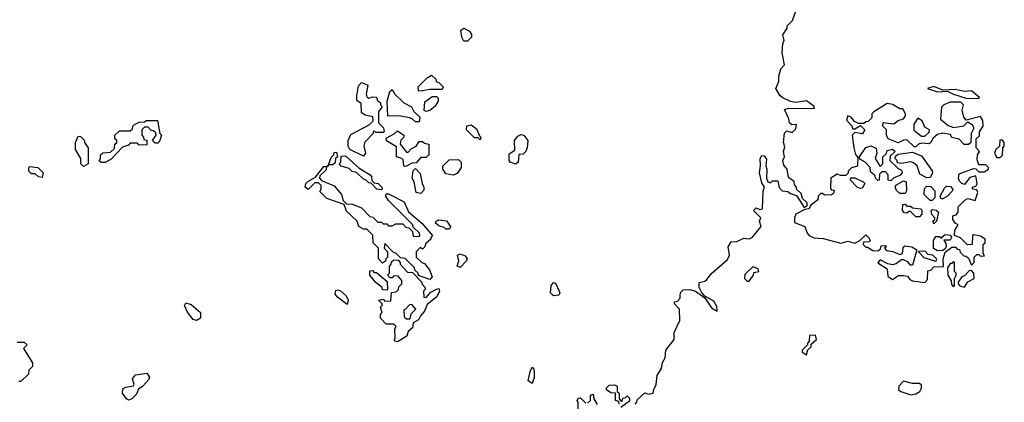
# Model space of a CAD drawing. Extents: x 2601477 to 2753313, y 449408 to 581029.
# Tile 152 of 203: x 2700079 to 2705568, y 498105 to 500240. Entities that reach past the tile are written whole.
import ezdxf

# ---------------------------------------------------------------- set-up
doc = ezdxf.new("R2010")
doc.units = 0

msp = doc.modelspace()

# ---------------------------------------------------------------- linework, layer by layer
at = {"layer": '0CON05XD'}
for points in [[(2703510, 498095), (2703520, 498105), (2703521.7, 498118.3), (2703563, 498157), (2703585, 498150), (2703610, 498155), (2703613, 498177), (2703627.5, 498205), (2703632.5, 498255), (2703657.5, 498295), (2703663, 498327), (2703677, 498353), (2703680, 498395), (2703727.5, 498455), (2703727.5, 498495), (2703759.3, 498560.7), (2703757.5, 498625), (2703730, 498655), (2703730, 498665), (2703745, 498670), (2703760, 498685), (2703760, 498705), (2703765, 498720), (2703778.3, 498731.7), (2703815, 498733.3), (2703845.8, 498725.8), (2703897.5, 498687.5), (2703935, 498631.2), (2703967.5, 498612.5), (2703965, 498640), (2703948.8, 498668.8), (2703897.5, 498697.5), (2703878.8, 498718.8), (2703867.5, 498745), (2703867, 498773), (2703898.8, 498781.2), (2703910, 498790), (2703937.5, 498825), (2704025, 498902.5), (2704036.2, 498925), (2704028.3, 498971.7), (2704045, 499000), (2704077, 499003), (2704115, 499020), (2704145, 499017.5), (2704163.6, 499026.4), (2704212.5, 499085), (2704203.3, 499115), (2704210, 499135), (2704170, 499175), (2704185, 499190), (2704205, 499180), (2704220, 499185), (2704223.3, 499285), (2704230, 499305), (2704215, 499330), (2704202, 499385), (2704208.8, 499425), (2704206.7, 499465), (2704215, 499482.5), (2704229.3, 499479.3), (2704241.7, 499461.7), (2704237.5, 499425), (2704243.3, 499405), (2704242.5, 499355), (2704250, 499335), (2704265, 499330), (2704275, 499340), (2704305, 499340), (2704313, 499303), (2704330, 499285), (2704361.7, 499281.7), (2704375, 499270), (2704408.3, 499258.3), (2704451.7, 499191.7), (2704468.3, 499201.7), (2704468.3, 499218.3), (2704441.7, 499241.7), (2704435, 499270), (2704410, 499295), (2704410, 499305), (2704398.3, 499318.3), (2704397, 499337), (2704365, 499360), (2704357.5, 499405), (2704338.3, 499428.3), (2704332.5, 499455), (2704342.5, 499475), (2704337.5, 499505), (2704345, 499530), (2704337.5, 499555), (2704343, 499607), (2704355, 499620), (2704385, 499610), (2704405, 499630), (2704410, 499655), (2704383, 499653), (2704370, 499665), (2704367, 499687), (2704341.7, 499738.3), (2704365, 499746.7), (2704510, 499745), (2704506.4, 499756.4), (2704465, 499787.5), (2704405, 499777.5), (2704375, 499783.3), (2704333.9, 499803.9), (2704317.5, 499815), (2704293.3, 499855), (2704310, 499895), (2704310, 499925), (2704322.5, 499965), (2704341.7, 499988.3), (2704328.8, 500055), (2704332.5, 500105), (2704340, 500125), (2704332.5, 500155), (2704357, 500193), (2704357.5, 500205), (2704386.7, 500235), (2704407, 500293)], [(2702575, 500120), (2702555, 500120), (2702543, 500143), (2702538.3, 500181.7), (2702555, 500192.5), (2702586.4, 500176.4), (2702597, 500157), (2702597, 500143), (2702575, 500120)], [(2701995, 499477.5), (2701920, 499515), (2701910, 499535), (2701910, 499565), (2701925, 499600), (2702027, 499653), (2702050, 499675), (2702048.3, 499698.3), (2702005, 499707.5), (2701985, 499720), (2701981.7, 499771.7), (2701958.3, 499788.3), (2701957.5, 499815), (2701968.3, 499871.7), (2701985, 499890), (2702020, 499875), (2702010, 499825), (2702015, 499810), (2702025, 499802.5), (2702045, 499810), (2702068.3, 499808.3), (2702071.7, 499791.7), (2702090, 499775), (2702090, 499765), (2702100, 499755), (2702080, 499725), (2702080, 499665), (2702107, 499637), (2702110, 499615), (2702105, 499610), (2702065, 499610), (2702055, 499620), (2702050, 499615), (2702050, 499605), (2702003, 499557), (2701997.5, 499535), (2702007.5, 499495), (2701995, 499477.5)], [(2702301.7, 499841.7), (2702300, 499865), (2702350, 499915), (2702375, 499930), (2702398.3, 499908.3), (2702400, 499895), (2702415, 499890), (2702440, 499865), (2702435, 499850), (2702365, 499850), (2702325, 499842.5), (2702301.7, 499841.7)], [(2702305, 499670), (2702285, 499670), (2702267, 499687), (2702251.7, 499691.7), (2702195, 499702.5), (2702131.7, 499701.7), (2702127.5, 499785), (2702141.7, 499838.3), (2702155, 499850), (2702170, 499825), (2702220, 499775), (2702263, 499753), (2702277, 499727), (2702310, 499695), (2702305, 499670)], [(2705425, 499800), (2705430, 499805), (2705385, 499842.5), (2705345, 499840), (2705295, 499851.2), (2705225, 499847.5), (2705175, 499867.5), (2705140, 499855), (2705195, 499837.5), (2705251.7, 499841.7), (2705283.6, 499823.6), (2705355, 499802.5), (2705425, 499800)], [(2702345, 499727.5), (2702333, 499733), (2702338.3, 499781.7), (2702378.3, 499811.7), (2702401.7, 499811.7), (2702411.7, 499801.7), (2702412.5, 499785), (2702392.5, 499755), (2702365, 499732.5), (2702345, 499727.5)], [(2705125, 498773.3), (2705139.3, 498790.7), (2705141.7, 498838.3), (2705158.3, 498841.7), (2705175, 498860), (2705228.3, 498861.7), (2705227.5, 498905), (2705238.3, 498941.7), (2705275, 498970), (2705295, 498970), (2705305, 498960), (2705318.3, 498958.3), (2705321.7, 498941.7), (2705341.7, 498921.7), (2705355, 498920), (2705368.3, 498908.3), (2705385, 498870), (2705400, 498885), (2705400, 498915), (2705415, 498930), (2705425, 498930), (2705435, 498920), (2705457, 498923), (2705450, 498935), (2705450, 498985), (2705460, 498995), (2705460, 499015), (2705435, 499032.5), (2705395, 499040), (2705390, 499035), (2705387.5, 498985), (2705363, 498983), (2705323, 499023), (2705290, 499035), (2705292.5, 499065), (2705310, 499095), (2705293.6, 499103.6), (2705280, 499125), (2705280, 499145), (2705298.3, 499151.7), (2705310, 499165), (2705310, 499195), (2705347, 499233), (2705365, 499242.5), (2705405, 499230), (2705420, 499275), (2705415, 499290), (2705390, 499295), (2705390, 499305), (2705408.3, 499311.7), (2705417, 499323), (2705408.3, 499368.3), (2705375, 499360), (2705345, 499320), (2705330, 499325), (2705318.3, 499338.3), (2705312.5, 499355), (2705315, 499380), (2705395, 499410), (2705408.3, 499408.3), (2705425, 499390), (2705455, 499390), (2705480, 499405), (2705480, 499415), (2705465, 499430), (2705425, 499430), (2705417, 499457), (2705417.5, 499485), (2705430, 499505), (2705410, 499525), (2705410, 499575), (2705428.3, 499591.7), (2705430, 499615), (2705450, 499645), (2705447, 499677), (2705435, 499700), (2705355, 499680), (2705342.5, 499695), (2705332.5, 499735), (2705340, 499765), (2705325, 499780), (2705265, 499780), (2705230, 499765), (2705218.3, 499751.7), (2705212.5, 499685), (2705255, 499650), (2705285, 499637.5), (2705341.7, 499648.3), (2705365, 499670), (2705387.5, 499655), (2705397.5, 499635), (2705393.3, 499626.7), (2705382.5, 499605), (2705380, 499555), (2705367, 499543), (2705343, 499543), (2705315, 499572.5), (2705275, 499582.5), (2705268.3, 499598.3), (2705225, 499607.5), (2705195, 499600), (2705170.7, 499579.3), (2705156.4, 499553.6), (2705145, 499547.5), (2705108.3, 499551.7), (2705090, 499545), (2705075, 499530), (2705065, 499530), (2705025, 499570), (2705005, 499567.5), (2704975, 499552.5), (2704920, 499575), (2704910, 499595), (2704910, 499625), (2704890, 499645), (2704893, 499667), (2704951.7, 499658.3), (2704975, 499677.5), (2705005, 499687.5), (2705017, 499703), (2705017.5, 499715), (2705001.7, 499741.7), (2704985, 499742.5), (2704945, 499766.7), (2704915, 499772.5), (2704840, 499725), (2704830, 499715), (2704828.3, 499691.7), (2704808.3, 499671.7), (2704795, 499670), (2704785, 499660), (2704755, 499660), (2704731.7, 499671.7), (2704713.3, 499695), (2704695, 499703.3), (2704688.3, 499678.3), (2704718.3, 499648.3), (2704721.7, 499631.7), (2704735, 499630), (2704765, 499650), (2704790, 499625), (2704777, 499603), (2704735, 499610), (2704720, 499595), (2704728.8, 499525), (2704738.3, 499488.3), (2704751.7, 499471.7), (2704748.3, 499421.7), (2704715, 499412.5), (2704697.5, 499395), (2704697.5, 499382.5), (2704685, 499370), (2704655, 499370), (2704635, 499377.5), (2704600, 499355), (2704598.3, 499298.3), (2704605, 499290), (2704618.3, 499288.3), (2704615, 499270), (2704605, 499262.5), (2704565, 499260), (2704555, 499270), (2704545, 499270), (2704530, 499255), (2704527.5, 499235), (2704487.5, 499202.5), (2704480, 499185), (2704455, 499180), (2704406.2, 499153.8), (2704398, 499135), (2704398.8, 499108.8), (2704456.4, 499086.4), (2704468.3, 499048.3), (2704480, 499035), (2704505, 499022.5), (2704558.3, 499018.3), (2704657, 498993), (2704695, 499003.3), (2704735, 498993.3), (2704763, 499007), (2704795, 499040), (2704815, 499020), (2704820, 499005), (2704815, 499000), (2704781.7, 498998.3), (2704780, 498985), (2704795, 498970), (2704805, 498970), (2704835, 498952.5), (2704865, 498950), (2704878.3, 498961.7), (2704881.7, 498978.3), (2704905, 498980), (2704910, 498975), (2704900, 498965), (2704911.7, 498951.7), (2704947, 498947), (2704985, 498930), (2705000, 498935), (2705003, 498967), (2705013, 498977), (2705051.7, 498971.7), (2705080, 498955), (2705055, 498870), (2705045, 498870), (2705029.3, 498889.3), (2705005, 498900), (2704995, 498900), (2704965, 498877.5), (2704945, 498872.5), (2704918.3, 498878.3), (2704875, 498900), (2704863, 498883), (2704915, 498850), (2704918.3, 498808.3), (2704945, 498790), (2704978.3, 498811.7), (2705005, 498812.5), (2705028.3, 498808.3), (2705040.7, 498790.7), (2705055, 498782.5), (2705125, 498773.3)], [(2700555, 499442.5), (2700533, 499443), (2700521.7, 499451.7), (2700530, 499465), (2700530, 499485), (2700543, 499497), (2700585, 499500), (2700608.3, 499521.7), (2700610, 499545), (2700620, 499555), (2700620, 499565), (2700610, 499575), (2700610, 499595), (2700635, 499620), (2700695, 499620), (2700708.3, 499631.7), (2700710, 499645), (2700720, 499655), (2700745, 499667.5), (2700775, 499670), (2700785, 499676.7), (2700846.4, 499676.4), (2700860, 499605), (2700870, 499595), (2700860, 499565), (2700848.3, 499551.7), (2700835, 499550), (2700820, 499565), (2700840, 499595), (2700838.3, 499608.3), (2700825, 499620), (2700811.7, 499621.7), (2700795, 499640), (2700775, 499640), (2700760, 499625), (2700760, 499595), (2700770, 499585), (2700771.7, 499571.7), (2700788.3, 499568.3), (2700788.3, 499541.7), (2700745, 499540), (2700735, 499550), (2700695, 499550), (2700685, 499540), (2700651.7, 499528.3), (2700588.3, 499461.7), (2700555, 499442.5)], [(2705125, 499590), (2705148.3, 499611.7), (2705150, 499625), (2705125, 499640), (2705110, 499675), (2705085, 499690), (2705063.6, 499656.4), (2705063, 499623), (2705105, 499590), (2705125, 499590)], [(2702225, 499420), (2702220, 499425), (2702217.5, 499457.5), (2702210, 499465), (2702180, 499475), (2702180, 499530), (2702123, 499563), (2702121.7, 499578.3), (2702167, 499603), (2702185, 499620), (2702220, 499595), (2702220, 499585), (2702203, 499567), (2702200, 499545), (2702235, 499500), (2702245, 499500), (2702260.7, 499519.3), (2702290, 499535), (2702305, 499560), (2702325, 499560), (2702335, 499550), (2702360, 499545), (2702360, 499485), (2702345, 499470), (2702315, 499470), (2702288.3, 499441.7), (2702265, 499440), (2702235, 499422.5), (2702225, 499420)], [(2702645, 499570), (2702635, 499580), (2702615, 499580), (2702570, 499625), (2702571.7, 499648.3), (2702595, 499652.5), (2702625, 499630), (2702641.7, 499591.7), (2702650, 499585), (2702645, 499570)], [(2700435, 499420), (2700420, 499435), (2700420, 499465), (2700390, 499515), (2700390, 499555), (2700405, 499590), (2700418.3, 499588.3), (2700440, 499565), (2700440, 499555), (2700460, 499525), (2700460, 499435), (2700435, 499420)], [(2702845, 499433.3), (2702812.5, 499445), (2702807.5, 499455), (2702808.3, 499491.7), (2702838.3, 499511.7), (2702837.5, 499565), (2702855, 499590), (2702875, 499600), (2702890, 499595), (2702912.5, 499565), (2702907.5, 499525), (2702898.3, 499501.7), (2702885, 499490), (2702861.7, 499488.3), (2702857.5, 499445), (2702845, 499433.3)], [(2705545, 499470), (2705557, 499483), (2705560, 499525), (2705567.5, 499535), (2705567.5, 499555), (2705555, 499570), (2705541.7, 499568.3), (2705540, 499535), (2705520, 499515), (2705512.5, 499495), (2705525, 499470), (2705545, 499470)], [(2702365, 498790), (2702301.7, 498811.7), (2702300, 498825), (2702281.7, 498841.7), (2702280, 498855), (2702258.3, 498878.3), (2702227, 498907), (2702201.7, 498911.7), (2702175, 498937.5), (2702161.7, 498941.7), (2702115, 498990), (2702110, 498965), (2702130, 498945), (2702130, 498915), (2702120, 498905), (2702118.3, 498891.7), (2702101.7, 498881.7), (2702080, 498905), (2702080, 498965), (2702050, 498995), (2702048.3, 499038.3), (2702015, 499070), (2701995, 499070), (2701970, 499085), (2701960, 499115), (2701901.7, 499171.7), (2701888.3, 499208.3), (2701791.7, 499241.7), (2701751.7, 499281.7), (2701760, 499295), (2701760, 499315), (2701745, 499330), (2701725, 499330), (2701687, 499293), (2701670, 499305), (2701674, 499325), (2701685, 499336.2), (2701728.3, 499361.7), (2701775, 499420), (2701790, 499420), (2701800, 499430), (2701815, 499470), (2701830, 499485), (2701831.7, 499498.3), (2701845, 499500), (2701850, 499475), (2701840, 499465), (2701838.3, 499441.7), (2701825, 499430), (2701800, 499430), (2701798.3, 499421.7), (2701790, 499420), (2701788.3, 499401.7), (2701751.7, 499368.3), (2701750, 499355), (2701761.7, 499341.7), (2701833, 499313), (2701872.5, 499265), (2701881.7, 499231.7), (2701901.7, 499211.7), (2701935, 499210), (2701985, 499190), (2702031.7, 499141.7), (2702048.3, 499138.3), (2702075, 499110), (2702095, 499110), (2702105, 499100), (2702125, 499100), (2702135, 499090), (2702155, 499090), (2702175, 499100), (2702215, 499100), (2702231.7, 499081.7), (2702248.3, 499078.3), (2702268.3, 499058.3), (2702271.7, 499031.7), (2702305, 499030), (2702310, 499035), (2702308.3, 499048.3), (2702271.7, 499081.7), (2702270, 499095), (2702135, 499230), (2702120, 499255), (2702121.7, 499268.3), (2702135, 499267.5), (2702223, 499223), (2702247, 499167), (2702320, 499105), (2702380, 499035), (2702370, 499025), (2702370, 499015), (2702341.7, 498988.3), (2702338.3, 498971.7), (2702325, 498960), (2702311.7, 498968.3), (2702290, 498945), (2702290, 498915), (2702320, 498885), (2702335, 498880), (2702363.6, 498843.6), (2702377.5, 498805), (2702365, 498790)], [(2704935, 499340), (2704920, 499345), (2704920, 499375), (2704905, 499390), (2704885, 499390), (2704871.7, 499378.3), (2704870, 499345), (2704861.7, 499341.7), (2704850, 499355), (2704848.3, 499368.3), (2704821.7, 499391.7), (2704820, 499415), (2704792.5, 499445), (2704761.7, 499461.7), (2704760, 499475), (2704795, 499527.5), (2704823.6, 499536.4), (2704853.6, 499523.6), (2704857.5, 499495), (2704847.5, 499465), (2704875, 499420), (2704890, 499435), (2704890, 499475), (2704908.3, 499491.7), (2704915, 499510), (2704945, 499517.5), (2704960, 499505), (2704931.7, 499478.3), (2704930, 499455), (2704975, 499410), (2704995, 499400), (2704997.5, 499385), (2704985, 499370), (2704951.7, 499358.3), (2704935, 499340)], [(2705135, 499357.5), (2705097, 499377), (2705082.5, 499425), (2705061.7, 499441.7), (2705045, 499447.5), (2704995, 499437.5), (2704971.7, 499441.7), (2704970, 499455), (2704960, 499465), (2704961.7, 499478.3), (2704975, 499490), (2705055, 499500), (2705105, 499480), (2705165.9, 499395.9), (2705166.4, 499383.6), (2705155, 499360), (2705135, 499357.5)], [(2702095, 499290), (2702070, 499295), (2702038.3, 499328.3), (2702025, 499330), (2702010, 499345), (2701995, 499350), (2701957, 499387), (2701933, 499393), (2701915, 499410), (2701871.7, 499421.7), (2701860, 499435), (2701870, 499445), (2701871.7, 499478.3), (2701895, 499480), (2701970.7, 499410.7), (2702032.5, 499375), (2702040, 499365), (2702042.5, 499342.5), (2702055, 499330), (2702077.5, 499325), (2702097.5, 499305), (2702100, 499295), (2702095, 499290)], [(2702495, 499372.5), (2702455, 499380), (2702437.5, 499405), (2702438.3, 499421.7), (2702473, 499457), (2702525, 499460), (2702540, 499445), (2702540, 499415), (2702518.3, 499381.7), (2702495, 499372.5)], [(2700205, 499360), (2700183.3, 499363.3), (2700165, 499380), (2700145, 499380), (2700130, 499395), (2700130, 499415), (2700135, 499420), (2700180, 499415), (2700210, 499385), (2700205, 499360)], [(2702315, 499270), (2702290, 499275), (2702277.5, 499335), (2702267.5, 499355), (2702273, 499397), (2702285, 499410), (2702311.7, 499381.7), (2702322.5, 499325), (2702332.5, 499305), (2702331.7, 499288.3), (2702315, 499270)], [(2704765, 499297.5), (2704747.5, 499305), (2704710, 499345), (2704711.7, 499358.3), (2704735, 499357.5), (2704780, 499335), (2704790, 499325), (2704775, 499300), (2704765, 499297.5)], [(2705015, 499270), (2704985, 499270), (2704967, 499287), (2704960, 499305), (2704963.3, 499316.7), (2705005, 499340), (2705020, 499335), (2705022.5, 499285), (2705015, 499270)], [(2705165, 499230), (2705155, 499230), (2705120, 499265), (2705123, 499297), (2705135, 499310), (2705158.3, 499308.3), (2705180, 499285), (2705180, 499245), (2705165, 499230)], [(2705225, 499240), (2705215, 499240), (2705210, 499255), (2705235, 499300), (2705245, 499310), (2705268.3, 499308.3), (2705280, 499295), (2705277, 499283), (2705250, 499255), (2705225, 499240)], [(2705095, 499140), (2705075, 499140), (2705045, 499170), (2705035, 499170), (2705025, 499160), (2705011.7, 499161.7), (2705000, 499175), (2705001.7, 499208.3), (2705015, 499210), (2705025, 499200), (2705045, 499200), (2705055, 499190), (2705100, 499185), (2705107, 499177), (2705107.5, 499155), (2705095, 499140)], [(2705175, 499100), (2705170, 499115), (2705180, 499125), (2705180, 499135), (2705163, 499153), (2705160, 499175), (2705165, 499180), (2705187, 499177), (2705200, 499165), (2705190, 499115), (2705175, 499100)], [(2702475, 499070), (2702455, 499070), (2702445, 499080), (2702415, 499090), (2702397.5, 499105), (2702400, 499115), (2702415, 499122.5), (2702458.3, 499118.3), (2702480, 499085), (2702475, 499070)], [(2705195, 498950), (2705173.6, 498963.6), (2705173, 499007), (2705185, 499030), (2705205, 499030), (2705220, 499020), (2705221.7, 499028.3), (2705238.3, 499041.7), (2705267, 499037), (2705272.5, 499025), (2705265, 499010), (2705230, 499010), (2705241.7, 498991.7), (2705242.5, 498975), (2705238.3, 498961.7), (2705225, 498952.5), (2705195, 498950)], [(2705185, 498890), (2705121.7, 498911.7), (2705091.7, 498941.7), (2705091.7, 498948.3), (2705125, 498950), (2705141.7, 498931.7), (2705167, 498927), (2705190, 498905), (2705185, 498890)], [(2702185, 498442.5), (2702170, 498445), (2702167.5, 498455), (2702172.5, 498465), (2702170, 498515), (2702178.3, 498528.3), (2702165, 498540), (2702121.7, 498541.7), (2702090, 498575), (2702090, 498595), (2702100, 498605), (2702090, 498635), (2702100, 498645), (2702100, 498655), (2702080, 498675), (2702105, 498680), (2702115, 498670), (2702148.3, 498671.7), (2702151.7, 498718.3), (2702178.3, 498721.7), (2702190, 498735), (2702191.7, 498748.3), (2702210, 498765), (2702210, 498785), (2702188.3, 498808.3), (2702165, 498810), (2702155, 498800), (2702145, 498800), (2702130, 498815), (2702140, 498825), (2702140, 498865), (2702150, 498875), (2702151.7, 498888.3), (2702165, 498900), (2702188.3, 498898.3), (2702200, 498885), (2702200, 498875), (2702241.7, 498831.7), (2702268.3, 498828.3), (2702320, 498775), (2702320, 498765), (2702340, 498745), (2702340, 498735), (2702330, 498725), (2702331.7, 498691.7), (2702345, 498690), (2702371.2, 498718.8), (2702403, 498737), (2702415, 498740), (2702420, 498725), (2702405, 498692.5), (2702350, 498650), (2702336.1, 498613.9), (2702312.5, 498587.5), (2702302.5, 498565), (2702272.5, 498547.5), (2702268.8, 498521.2), (2702245, 498500), (2702236.7, 498473.3), (2702185, 498442.5)], [(2702535, 498857.5), (2702517.5, 498865), (2702527.5, 498895), (2702520, 498925), (2702535, 498932.5), (2702563, 498923), (2702572.5, 498905), (2702570, 498895), (2702535, 498857.5)], [(2705285, 498750), (2705290, 498755), (2705290, 498795), (2705300, 498815), (2705300, 498825), (2705290, 498835), (2705290, 498885), (2705285, 498890), (2705275, 498880), (2705265, 498880), (2705250, 498855), (2705252.5, 498815), (2705271.7, 498781.7), (2705272.5, 498762.5), (2705285, 498750)], [(2702125, 498730), (2702101.7, 498731.7), (2702100, 498745), (2702063.6, 498773.6), (2702030, 498815), (2702031.7, 498838.3), (2702045, 498840), (2702055, 498830), (2702068.3, 498828.3), (2702128.3, 498778.3), (2702130, 498735), (2702125, 498730)], [(2704145, 498780), (2704170, 498815), (2704171.7, 498828.3), (2704200, 498835), (2704195, 498850), (2704165, 498860), (2704121.7, 498818.3), (2704120, 498795), (2704135, 498780), (2704145, 498780)], [(2705345, 498747.5), (2705363.3, 498776.7), (2705400, 498795), (2705397.5, 498825), (2705385, 498840), (2705371.7, 498838.3), (2705345, 498810), (2705330, 498805), (2705310, 498775), (2705310, 498765), (2705320, 498755), (2705345, 498747.5)], [(2701905, 498650), (2701850.7, 498690.7), (2701838.3, 498708.3), (2701841.7, 498728.3), (2701855, 498732.5), (2701867, 498727), (2701899.3, 498699.3), (2701910, 498675), (2701905, 498650)], [(2703055, 498698), (2703037.5, 498715), (2703042.5, 498755), (2703055, 498772.5), (2703065, 498770), (2703086.7, 498725), (2703090, 498715), (2703085, 498703.3), (2703055, 498698)], [(2701065, 498561.2), (2701046.2, 498566.2), (2701015, 498607.5), (2700997.5, 498645), (2701005, 498660), (2701035, 498650), (2701086.1, 498606.1), (2701086.7, 498575), (2701065, 498561.2)], [(2702255, 498570), (2702261.7, 498598.3), (2702287.5, 498625), (2702265, 498650), (2702251.7, 498648.3), (2702228.3, 498621.7), (2702220, 498620), (2702221.7, 498581.7), (2702235, 498570), (2702255, 498570)], [(2704465, 498370), (2704471.7, 498398.3), (2704490, 498415), (2704491.7, 498428.3), (2704520, 498455), (2704515, 498480), (2704481.7, 498478.3), (2704480, 498445), (2704470, 498435), (2704470, 498425), (2704440, 498395), (2704440, 498385), (2704465, 498370)], [(2700065, 498440), (2700105, 498440), (2700120, 498425), (2700100, 498405), (2700150, 498325), (2700150, 498305), (2700130, 498285), (2700128.3, 498261.7), (2700085, 498220), (2700075, 498220)], [(2702935, 498210), (2702913.8, 498225), (2702923.9, 498276.1), (2702935, 498300), (2702945, 498290), (2702947.5, 498275), (2702946.4, 498243.6), (2702935, 498210)], [(2700685, 498116.7), (2700674.1, 498124.1), (2700652.5, 498155), (2700655, 498180), (2700670.7, 498189.3), (2700713, 498197), (2700716.7, 498205), (2700707.5, 498235), (2700725, 498257.5), (2700787, 498267), (2700802.5, 498245), (2700798.3, 498231.7), (2700765.9, 498194.1), (2700742, 498178), (2700730.5, 498149.5), (2700705, 498123.3), (2700685, 498116.7)], [(2703420, 498095), (2703418.3, 498108.3), (2703400, 498115), (2703400, 498155), (2703375, 498157.5), (2703350, 498175), (2703350, 498185), (2703365, 498200), (2703395, 498202.5), (2703410, 498195), (2703410, 498165), (2703420, 498155), (2703420, 498125), (2703431.7, 498111.7), (2703438.3, 498111.7), (2703441.7, 498128.3), (2703455, 498130), (2703465, 498140), (2703478.3, 498128.3), (2703478.3, 498111.7), (2703430, 498075)], [(2705047, 498147), (2705075, 498152.5), (2705097.5, 498165), (2705106.4, 498183.6), (2705105, 498200), (2705095, 498210), (2705055, 498210), (2705005, 498222.5), (2704980, 498195), (2704977.5, 498175), (2704990, 498165), (2705047, 498147)], [(2703191.7, 498068.3), (2703192.5, 498105), (2703187.5, 498115), (2703191.7, 498128.3), (2703205, 498130), (2703235, 498100)], [(2703245, 498100), (2703260, 498115), (2703260, 498145), (2703275, 498150), (2703280, 498125), (2703298.3, 498091.7)]]:
    msp.add_lwpolyline(points, dxfattribs=at)

doc.saveas('drawing.dxf')
